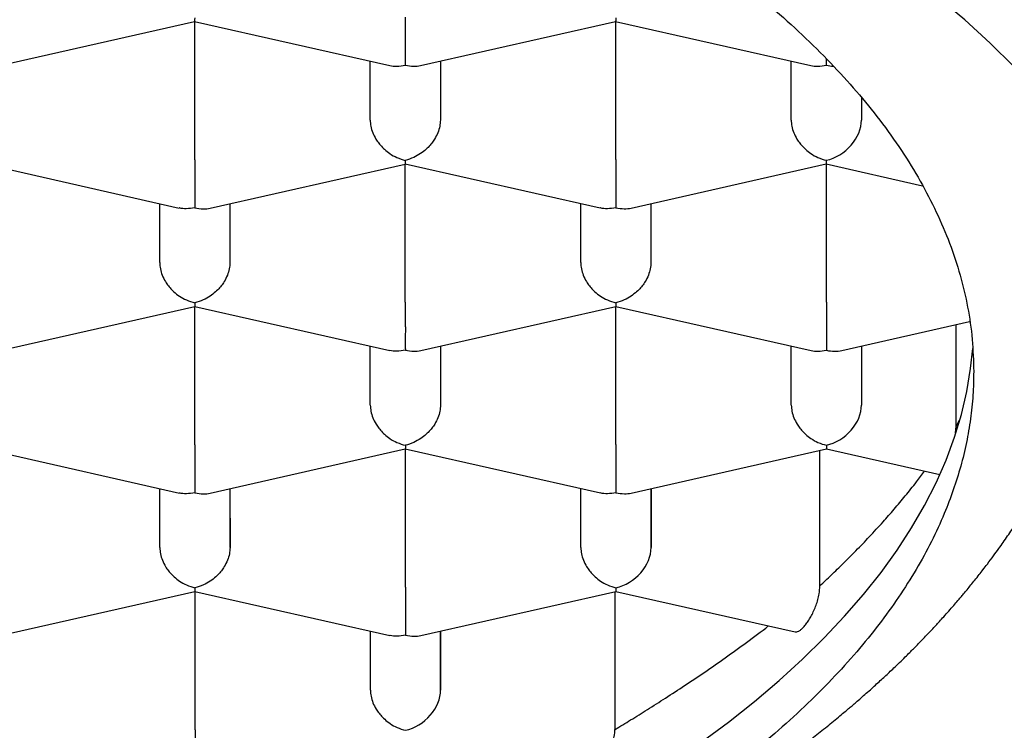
# Model space of a CAD drawing. Header units: millimetres. Extents: x 8 to 572, y 12 to 522.
# Tile 31 of 42: x 308.22 to 311.72, y 447.64 to 450.17. Entities that reach past the tile are written whole.
import ezdxf

# ---------------------------------------------------------------- set-up
doc = ezdxf.new("R2010")
doc.units = ezdxf.units.MM

msp = doc.modelspace()

# ---------------------------------------------------------------- linework, layer by layer
at = {"color": 7, "linetype": 'Continuous', "lineweight": 30}
for p, q in [((308.1445, 450.0054), (308.8394, 450.1622)), ((308.8394, 450.1623), (309.535, 450.0055)), ((308.8399, 449.6701), (308.8399, 450.1622)), ((309.6445, 450.0055), (310.3394, 450.1623)), ((310.3394, 450.1624), (311.035, 450.0056)), ((310.3399, 449.6702), (310.3399, 450.1623)), ((309.4648, 449.8111), (309.4648, 450.0213)), ((309.7148, 450.0214), (309.7148, 449.8111)), ((309.7148, 450.0214), (309.7148, 449.8111)), ((310.9648, 449.8112), (310.9648, 450.0214)), ((311.2148, 449.8916), (311.2148, 449.8112)), ((311.2148, 449.8916), (311.2148, 449.8112)), ((308.0896, 449.6547), (308.7847, 449.498)), ((308.8947, 449.4979), (309.5897, 449.6547)), ((309.5896, 449.6548), (310.2847, 449.4981)), ((309.5901, 449.1625), (309.5901, 449.6547)), ((310.3947, 449.498), (311.0899, 449.6549)), ((311.0899, 449.6549), (311.4331, 449.5775)), ((311.0901, 449.1626), (311.0901, 449.6548)), ((308.7151, 449.3035), (308.715, 449.5137)), ((308.965, 449.5137), (308.9651, 449.3035)), ((308.9651, 449.5138), (308.9651, 449.3035)), ((310.2151, 449.3036), (310.215, 449.5138)), ((310.465, 449.5138), (310.4651, 449.3036)), ((310.4651, 449.5139), (310.4651, 449.3036)), ((308.1449, 448.9903), (308.8399, 449.1471)), ((308.8398, 449.1472), (309.5349, 448.9905)), ((308.8404, 448.6549), (308.8404, 449.1471)), ((309.6449, 448.9904), (310.3399, 449.1472)), ((310.3398, 449.1473), (311.0354, 448.9905)), ((310.3404, 448.655), (310.3404, 449.1472)), ((311.1452, 448.9905), (311.6006, 449.0933)), ((311.5522, 448.7201), (311.5522, 449.0824)), ((309.4653, 448.7959), (309.4652, 449.0062)), ((309.7152, 449.0062), (309.7153, 448.796)), ((309.7153, 449.0062), (309.7153, 448.796)), ((310.9653, 448.7961), (310.9652, 449.0063)), ((311.2152, 449.0063), (311.2153, 448.7961)), ((311.2153, 449.0063), (311.2153, 448.7961)), ((311.5522, 448.7201), (311.5644, 448.742)), ((311.5505, 448.6971), (311.5523, 448.7201)), ((308.0901, 448.6396), (308.7852, 448.4828)), ((308.8952, 448.4827), (309.5901, 448.6396)), ((309.5901, 448.6397), (310.2852, 448.4829)), ((309.5906, 448.1474), (309.5906, 448.6396)), ((310.3952, 448.4828), (311.0903, 448.6397)), ((311.0672, 448.1528), (311.0672, 448.6345)), ((311.0903, 448.6397), (311.4943, 448.5486)), ((308.7155, 448.2883), (308.7154, 448.4986)), ((308.9654, 448.4986), (308.9655, 448.2883)), ((308.9655, 448.2883), (308.9655, 448.4986)), ((310.2155, 448.2884), (310.2154, 448.4987)), ((310.4655, 448.2884), (310.4654, 448.4987)), ((310.4655, 448.4987), (310.4655, 448.2884)), ((308.1454, 447.9751), (308.8403, 448.1319)), ((308.8403, 448.132), (309.5354, 447.9753)), ((308.8408, 447.6398), (308.8408, 448.1319)), ((309.6454, 447.9752), (310.3406, 448.1321)), ((310.3374, 447.6406), (310.3374, 448.1314)), ((310.3406, 448.1321), (310.9793, 447.9881)), ((309.4658, 447.7808), (309.4657, 447.991)), ((309.7158, 447.7808), (309.7157, 447.9911)), ((309.7158, 447.9911), (309.7158, 447.7808))]:
    msp.add_line(p, q, dxfattribs=at)
at = {"color": 7, "linetype": 'Continuous', "lineweight": 30, "flags": 128}
for points in [[(311.7583, 450.0025), (311.6734, 450.0857), (311.5829, 450.1679), (311.487, 450.2492)], [(310.6432, 447.5942), (310.741, 447.6668), (310.8339, 447.7405), (310.9218, 447.815), (311.0047, 447.8905), (311.0825, 447.9667), (311.1552, 448.0437), (311.2227, 448.1215), (311.2849, 448.1999), (311.3419, 448.2789), (311.3936, 448.3584), (311.4399, 448.4385), (311.4809, 448.519), (311.5164, 448.5999), (311.5465, 448.6812), (311.5712, 448.7627), (311.5904, 448.8444), (311.6041, 448.9263), (311.6115, 448.9972)]]:
    msp.add_lwpolyline(points, dxfattribs=at)
at = {"color": 7, "linetype": 'Continuous', "lineweight": 30}
for centre, major_axis, ratio, start_param, end_param in [((311.0897, 450.1214), (0, 0.1281), 0.000177, 2.376023, 2.685863), ((311.0897, 450.1214), (0.1061, -0.0848), 0.779881, 5.269697, 5.473459), ((311.0899, 449.783), (0.106, 0.0848), 0.779811, 4.15463, 5.725428), ((311.0899, 449.783), (0, 0.1281), 0.000177, 2.685863, 3.141553), ((311.0902, 449.1062), (0, 0.1281), 0.000177, 1.113846, 2.685863), ((311.0902, 449.1062), (0.1061, -0.0848), 0.779881, 5.269697, 5.725466), ((311.0903, 448.7679), (0.106, 0.0848), 0.779811, 4.15463, 5.725428), ((311.0903, 448.7679), (0, 0.1281), 0.000177, 2.685863, 3.141553), ((310.3405, 448.2602), (0.106, 0.0848), 0.779811, 4.15463, 5.725428), ((310.3405, 448.2602), (0, 0.1281), 0.000177, 2.685863, 3.141553), ((309.5908, 447.7526), (0.106, 0.0848), 0.779811, 4.15463, 5.725428)]:
    msp.add_ellipse(centre, major_axis=major_axis, ratio=ratio, start_param=start_param, end_param=end_param, dxfattribs=at)
for points, knots in [([(295.565, 448.9143), (295.5658, 448.9481), (295.5674, 449.0158), (295.5805, 449.1173), (295.6013, 449.2185), (295.6307, 449.3194), (295.6684, 449.4199), (295.7144, 449.5198), (295.7687, 449.6191), (295.8312, 449.7178), (295.9018, 449.8155), (295.9811, 449.9132), (296.0695, 450.0106), (296.167, 450.1078), (296.2727, 450.2037), (296.3865, 450.2981), (296.5082, 450.391), (296.6378, 450.4822), (296.775, 450.5716), (296.9198, 450.6593), (297.0719, 450.745), (297.2327, 450.8295), (297.4024, 450.9126), (297.581, 450.9942), (297.7666, 451.0733), (297.959, 451.15), (298.1561, 451.2232), (298.3574, 451.2932), (298.5627, 451.3598), (298.7736, 451.4238), (298.9897, 451.485), (299.213, 451.5439), (299.4435, 451.6003), (299.6811, 451.6542), (299.9233, 451.7048), (300.1698, 451.7522), (300.4178, 451.7958), (300.667, 451.8358), (300.9172, 451.8721), (301.1704, 451.9052), (301.4262, 451.9349), (301.6868, 451.9616), (301.9521, 451.985), (302.2219, 452.0051), (302.4934, 452.0216), (302.7661, 452.0344), (303.0371, 452.0435), (303.3062, 452.0489), (303.573, 452.0509), (303.84, 452.0494), (304.1066, 452.0444), (304.3751, 452.0359), (304.6453, 452.0237), (304.917, 452.0078), (305.1871, 451.9882), (305.4554, 451.9651), (305.7188, 451.9387), (305.9773, 451.9091), (306.2308, 451.8764), (306.4814, 451.8405), (306.7288, 451.8013), (306.975, 451.7586), (307.2196, 451.7121), (307.4624, 451.662), (307.7008, 451.6086), (307.9343, 451.5521), (308.1605, 451.493), (308.3793, 451.4316), (308.5908, 451.368), (308.7968, 451.3016), (308.9971, 451.2327), (309.1932, 451.1605), (309.3847, 451.085), (309.5713, 451.0062), (309.751, 450.925), (309.9235, 450.8414), (310.0869, 450.7565), (310.2413, 450.6702), (310.387, 450.5828), (310.5252, 450.4936), (310.6558, 450.4026), (310.7797, 450.3091), (310.8964, 450.2131), (311.0058, 450.1147), (311.1066, 450.0148), (311.1986, 449.9137), (311.2829, 449.8098), (311.359, 449.7032), (311.4263, 449.5939), (311.4835, 449.4838), (311.531, 449.3721), (311.5683, 449.2591), (311.595, 449.1448), (311.6118, 449.0302), (311.614, 448.9536), (311.615, 448.9154)], [0, 0, 0, 0, 0.010304, 0.020615, 0.030929, 0.041241, 0.051545, 0.061848, 0.07216, 0.082474, 0.092786, 0.103089, 0.113676, 0.124271, 0.134869, 0.145465, 0.156051, 0.16663, 0.177218, 0.187809, 0.198397, 0.208976, 0.219862, 0.230758, 0.241657, 0.252553, 0.263439, 0.274018, 0.284606, 0.295197, 0.305785, 0.316364, 0.32725, 0.338146, 0.349045, 0.359941, 0.370827, 0.381406, 0.391994, 0.402585, 0.413172, 0.423752, 0.434638, 0.445534, 0.456433, 0.467328, 0.478215, 0.488794, 0.499382, 0.509973, 0.52056, 0.531139, 0.542026, 0.552922, 0.563821, 0.574716, 0.585603, 0.596182, 0.60677, 0.61736, 0.627948, 0.638527, 0.649414, 0.660309, 0.671208, 0.682104, 0.692991, 0.70357, 0.714157, 0.724748, 0.735336, 0.745915, 0.756802, 0.767697, 0.778596, 0.789492, 0.800378, 0.810958, 0.821545, 0.832136, 0.842724, 0.853303, 0.864189, 0.875085, 0.885984, 0.89688, 0.907766, 0.91917, 0.930581, 0.941993, 0.953397, 0.965044, 0.976698, 0.988353, 1, 1, 1, 1]), ([(308.8396, 450.1754), (308.8396, 450.1715), (308.8395, 450.1644), (308.8394, 450.1619), (308.8394, 450.1623), (308.8394, 450.1623)], [0, 0, 0, 0, 0.536916, 0.99931, 1, 1, 1, 1]), ([(309.5897, 450.1777), (309.5897, 450.1703), (309.5896, 450.1551), (309.5896, 450.1303), (309.5896, 450.1106), (309.5897, 450.0967), (309.5897, 450.0881), (309.5897, 450.0764), (309.5895, 450.0605), (309.5894, 450.041), (309.5896, 450.0211), (309.5897, 450.0114), (309.5897, 450.0062)], [0, 0, 0, 0, 0.111298, 0.227117, 0.348661, 0.390702, 0.433531, 0.477182, 0.573703, 0.692933, 0.835009, 1, 1, 1, 1]), ([(310.3396, 450.1755), (310.3396, 450.1716), (310.3395, 450.1645), (310.3394, 450.162), (310.3394, 450.1625), (310.3394, 450.1625)], [0, 0, 0, 0, 0.536916, 0.99931, 1, 1, 1, 1]), ([(309.535, 450.0055), (309.535, 450.0055), (309.5427, 450.0029), (309.5611, 450.0019), (309.5797, 450.0047), (309.5897, 450.0062)], [0, 0, 0, 0, 0.0005702, 0.4629948, 1, 1, 1, 1]), ([(309.5897, 450.0062), (309.5998, 450.0046), (309.6184, 450.0017), (309.6366, 450.0033), (309.6445, 450.0055), (309.6445, 450.0055)], [0, 0, 0, 0, 0.536824, 0.999139, 1, 1, 1, 1]), ([(311.035, 450.0056), (311.035, 450.0056), (311.0427, 450.003), (311.0611, 450.002), (311.0797, 450.0048), (311.0897, 450.0063)], [0, 0, 0, 0, 0.00057, 0.462995, 1, 1, 1, 1]), ([(309.4648, 449.8111), (309.4653, 449.8038), (309.4662, 449.7888), (309.4733, 449.7656), (309.4822, 449.7479), (309.4902, 449.7358), (309.4956, 449.7285), (309.5038, 449.7186), (309.5165, 449.7056), (309.5359, 449.6904), (309.5609, 449.6762), (309.5797, 449.6707), (309.5899, 449.6678)], [0, 0, 0, 0, 0.111298, 0.227117, 0.348661, 0.390702, 0.433531, 0.477182, 0.573703, 0.692933, 0.835009, 1, 1, 1, 1]), ([(309.7148, 449.8111), (309.7144, 449.8038), (309.7135, 449.7888), (309.7063, 449.7656), (309.6974, 449.748), (309.6895, 449.7358), (309.6841, 449.7285), (309.6759, 449.7186), (309.6631, 449.7057), (309.6435, 449.6906), (309.6187, 449.6763), (309.5999, 449.6708), (309.5899, 449.6678)], [0, 0, 0, 0, 0.1112981, 0.2271171, 0.3486611, 0.390702, 0.4335313, 0.4771817, 0.573703, 0.6929329, 0.8350093, 1, 1, 1, 1]), ([(310.9648, 449.8112), (310.9653, 449.8039), (310.9662, 449.7889), (310.9733, 449.7657), (310.9822, 449.7481), (310.9902, 449.7359), (310.9956, 449.7286), (311.0038, 449.7187), (311.0165, 449.7057), (311.0359, 449.6905), (311.0609, 449.6763), (311.0797, 449.6709), (311.0899, 449.6679)], [0, 0, 0, 0, 0.1112981, 0.2271171, 0.3486611, 0.390702, 0.4335313, 0.4771817, 0.573703, 0.6929329, 0.8350093, 1, 1, 1, 1]), ([(308.8399, 449.6701), (308.8399, 449.6626), (308.8399, 449.6475), (308.8398, 449.6226), (308.8399, 449.603), (308.8399, 449.589), (308.8399, 449.5805), (308.8399, 449.5687), (308.8398, 449.5529), (308.8396, 449.5334), (308.8398, 449.5135), (308.8399, 449.5038), (308.8399, 449.4986)], [0, 0, 0, 0, 0.1112981, 0.2271171, 0.3486611, 0.390702, 0.4335313, 0.4771817, 0.573703, 0.6929329, 0.8350093, 1, 1, 1, 1]), ([(309.5899, 449.6678), (309.5898, 449.664), (309.5897, 449.6569), (309.5896, 449.6544), (309.5896, 449.6548), (309.5896, 449.6548)], [0, 0, 0, 0, 0.536916, 0.99931, 1, 1, 1, 1]), ([(310.3399, 449.6702), (310.3399, 449.6627), (310.3399, 449.6476), (310.3398, 449.6227), (310.3399, 449.6031), (310.3399, 449.5891), (310.3399, 449.5806), (310.3399, 449.5688), (310.3398, 449.553), (310.3396, 449.5335), (310.3398, 449.5136), (310.3399, 449.5039), (310.3399, 449.4987)], [0, 0, 0, 0, 0.111298, 0.227117, 0.348661, 0.390702, 0.433531, 0.477182, 0.573703, 0.692933, 0.835009, 1, 1, 1, 1]), ([(310.3399, 449.4987), (310.3299, 449.4971), (310.3111, 449.4943), (310.2927, 449.496), (310.2848, 449.4982), (310.2847, 449.4982)], [0, 0, 0, 0, 0.534898, 0.995554, 1, 1, 1, 1]), ([(310.3399, 449.4987), (310.35, 449.4971), (310.3687, 449.4942), (310.3868, 449.4958), (310.3947, 449.498), (310.3947, 449.498)], [0, 0, 0, 0, 0.536824, 0.999139, 1, 1, 1, 1]), ([(308.8399, 449.4986), (308.8299, 449.497), (308.8111, 449.4942), (308.7927, 449.4959), (308.7848, 449.4981), (308.7847, 449.4981)], [0, 0, 0, 0, 0.534898, 0.995554, 1, 1, 1, 1]), ([(308.8399, 449.4986), (308.85, 449.497), (308.8687, 449.4941), (308.8868, 449.4957), (308.8947, 449.4979), (308.8947, 449.4979)], [0, 0, 0, 0, 0.536824, 0.999139, 1, 1, 1, 1]), ([(308.7151, 449.3035), (308.7155, 449.2961), (308.7164, 449.2812), (308.7236, 449.2579), (308.7324, 449.2403), (308.7404, 449.2281), (308.7458, 449.2209), (308.754, 449.2109), (308.7667, 449.1979), (308.7861, 449.1828), (308.8111, 449.1685), (308.83, 449.1631), (308.8401, 449.1602)], [0, 0, 0, 0, 0.111298, 0.227117, 0.348661, 0.390702, 0.433531, 0.477182, 0.573703, 0.692933, 0.835009, 1, 1, 1, 1]), ([(308.9651, 449.3035), (308.9646, 449.2962), (308.9637, 449.2812), (308.9565, 449.258), (308.9477, 449.2404), (308.9397, 449.2282), (308.9344, 449.2209), (308.9262, 449.2109), (308.9133, 449.1981), (308.8938, 449.183), (308.8689, 449.1686), (308.8502, 449.1632), (308.8401, 449.1602)], [0, 0, 0, 0, 0.1112981, 0.2271171, 0.3486611, 0.390702, 0.4335313, 0.4771817, 0.573703, 0.6929329, 0.8350093, 1, 1, 1, 1]), ([(310.2151, 449.3036), (310.2155, 449.2962), (310.2164, 449.2813), (310.2236, 449.258), (310.2324, 449.2404), (310.2404, 449.2282), (310.2458, 449.221), (310.254, 449.211), (310.2667, 449.198), (310.2861, 449.1829), (310.3111, 449.1686), (310.33, 449.1632), (310.3401, 449.1603)], [0, 0, 0, 0, 0.111298, 0.227117, 0.348661, 0.390702, 0.433531, 0.477182, 0.573703, 0.692933, 0.835009, 1, 1, 1, 1]), ([(310.4651, 449.3036), (310.4646, 449.2963), (310.4637, 449.2813), (310.4565, 449.2581), (310.4477, 449.2405), (310.4397, 449.2283), (310.4344, 449.221), (310.4262, 449.211), (310.4133, 449.1982), (310.3938, 449.1831), (310.3689, 449.1687), (310.3502, 449.1633), (310.3401, 449.1603)], [0, 0, 0, 0, 0.111298, 0.227117, 0.348661, 0.390702, 0.433531, 0.477182, 0.573703, 0.692933, 0.835009, 1, 1, 1, 1]), ([(308.8401, 449.1602), (308.84, 449.1564), (308.84, 449.1492), (308.8398, 449.1468), (308.8398, 449.1472), (308.8398, 449.1472)], [0, 0, 0, 0, 0.536916, 0.99931, 1, 1, 1, 1]), ([(309.5901, 449.1625), (309.5901, 449.1551), (309.5901, 449.1399), (309.5901, 449.1151), (309.5901, 449.0955), (309.5901, 449.0815), (309.5901, 449.073), (309.5902, 449.0612), (309.59, 449.0454), (309.5898, 449.0259), (309.59, 449.006), (309.5901, 448.9963), (309.5902, 448.9911)], [0, 0, 0, 0, 0.111298, 0.227117, 0.348661, 0.390702, 0.433531, 0.477182, 0.573703, 0.692933, 0.835009, 1, 1, 1, 1]), ([(310.3401, 449.1603), (310.34, 449.1565), (310.34, 449.1493), (310.3398, 449.1469), (310.3398, 449.1473), (310.3398, 449.1473)], [0, 0, 0, 0, 0.536916, 0.99931, 1, 1, 1, 1]), ([(294.2401, 449.133), (294.2402, 449.1216), (294.2404, 449.1003), (294.2415, 449.0713), (294.2426, 449.0471), (294.2439, 449.0271), (294.2452, 449.009), (294.2465, 448.9926), (294.248, 448.9764), (294.2497, 448.9597), (294.2522, 448.9368), (294.2556, 448.9095), (294.2599, 448.8792), (294.2644, 448.8511), (294.2693, 448.8231), (294.2749, 448.7939), (294.2816, 448.7617), (294.2894, 448.7279), (294.2978, 448.6938), (294.3065, 448.6615), (294.3161, 448.6281), (294.3272, 448.5919), (294.3393, 448.5553), (294.3522, 448.5186), (294.3654, 448.4832), (294.3789, 448.449), (294.3902, 448.4217), (294.3995, 448.4001), (294.408, 448.3808), (294.4169, 448.3612), (294.4253, 448.3431), (294.4329, 448.3271), (294.4403, 448.3119), (294.448, 448.2963), (294.4566, 448.2794), (294.4658, 448.2615), (294.475, 448.244), (294.4839, 448.2275), (294.4929, 448.2111), (294.5031, 448.1929), (294.5152, 448.1717), (294.5283, 448.1493), (294.5429, 448.1252), (294.5586, 448.0999), (294.5759, 448.0727), (294.5944, 448.0444), (294.613, 448.0168), (294.6306, 447.9914), (294.6452, 447.9708), (294.6578, 447.9533), (294.67, 447.9368), (294.6848, 447.9169), (294.7037, 447.892), (294.7269, 447.8623), (294.7517, 447.8314), (294.777, 447.8008), (294.802, 447.7714), (294.8266, 447.743), (294.8506, 447.7162), (294.8727, 447.6919), (294.8925, 447.6705), (294.9108, 447.6512), (294.9296, 447.6316), (294.9509, 447.6097), (294.9755, 447.5849), (295.0023, 447.5584), (295.0301, 447.5317), (295.0578, 447.5055), (295.0853, 447.48), (295.1123, 447.4554), (295.1377, 447.4328), (295.1604, 447.4128), (295.1797, 447.3962), (295.1977, 447.3807), (295.2172, 447.3642), (295.2409, 447.3444), (295.2692, 447.3212), (295.3072, 447.2905), (295.3549, 447.253), (295.412, 447.2095), (295.4724, 447.1649), (295.5362, 447.1192), (295.5906, 447.0816), (295.6327, 447.0531), (295.6597, 447.0351), (295.6827, 447.02), (295.7014, 447.0078), (295.7159, 446.9984), (295.7274, 446.991), (295.7384, 446.984), (295.7517, 446.9755), (295.7687, 446.9647), (295.7885, 446.9523), (295.8201, 446.9326), (295.864, 446.9057), (295.9216, 446.8713), (295.9841, 446.8348), (296.0664, 446.788), (296.1679, 446.7323), (296.2886, 446.6691), (296.3821, 446.6222), (296.4455, 446.5912), (296.4765, 446.5763), (296.5039, 446.5633), (296.5275, 446.5521), (296.5473, 446.5427), (296.564, 446.535), (296.5797, 446.5277), (296.5995, 446.5185), (296.6263, 446.5062), (296.6612, 446.4904), (296.7025, 446.4719), (296.7485, 446.4516), (296.7971, 446.4304), (296.8681, 446.4), (296.9616, 446.361), (297.0714, 446.3169), (297.1754, 446.2764), (297.2752, 446.2386), (297.3797, 446.2003), (297.49, 446.1611), (297.5807, 446.1299), (297.6495, 446.1068), (297.6945, 446.0919), (297.7403, 446.0769), (297.7863, 446.062), (297.8307, 446.0479), (297.8736, 446.0344), (297.9134, 446.022), (297.9495, 446.0109), (297.9791, 446.0018), (298.0016, 445.9951), (298.0175, 445.9903), (298.0297, 445.9866), (298.0423, 445.9828), (298.0584, 445.978), (298.0786, 445.9721), (298.1083, 445.9633), (298.1477, 445.9518), (298.1969, 445.9377), (298.2574, 445.9205), (298.3304, 445.9002), (298.4175, 445.8765), (298.513, 445.8512), (298.6112, 445.8259), (298.7113, 445.8008), (298.8103, 445.7767), (298.9103, 445.753), (299.0084, 445.7305), (299.1037, 445.7092), (299.2125, 445.6855), (299.3334, 445.6601), (299.465, 445.6335), (299.5848, 445.6102), (299.6931, 445.5899), (299.7902, 445.5723), (299.8807, 445.5563), (299.9653, 445.5418), (300.0472, 445.5281), (300.1477, 445.5118), (300.2708, 445.4925), (300.4185, 445.4705), (300.5741, 445.4485), (300.7378, 445.4267), (300.9096, 445.4053), (301.0859, 445.3848), (301.266, 445.3655), (301.447, 445.3476), (301.6299, 445.331), (301.8125, 445.3161), (302.0239, 445.3005), (302.2642, 445.2852), (302.5329, 445.2714), (302.8, 445.2607), (303.0654, 445.2532), (303.3296, 445.2488), (303.5911, 445.2473), (303.8502, 445.2488), (304.1069, 445.2531), (304.3632, 445.2602), (304.6189, 445.2702), (304.8743, 445.283), (305.1309, 445.2988), (305.3886, 445.3176), (305.648, 445.3395), (305.909, 445.3648), (306.173, 445.3936), (306.4057, 445.422), (306.607, 445.4488), (306.7752, 445.4726), (306.9402, 445.4974), (307.0993, 445.5227), (307.251, 445.5481), (307.3954, 445.5734), (307.5327, 445.5986), (307.6631, 445.6236), (307.7783, 445.6465), (307.8796, 445.6673), (307.9698, 445.6863), (308.0618, 445.7062), (308.159, 445.7279), (308.2631, 445.7518), (308.3739, 445.778), (308.4911, 445.8066), (308.5934, 445.8325), (308.6796, 445.8548), (308.7481, 445.873), (308.8159, 445.8913), (308.8801, 445.9089), (308.9379, 445.9251), (308.9881, 445.9394), (309.0312, 445.9518), (309.0672, 445.9623), (309.0971, 445.9711), (309.121, 445.9781), (309.1404, 445.9839), (309.1589, 445.9895), (309.1799, 445.9958), (309.2083, 446.0044), (309.245, 446.0156), (309.2911, 446.0298), (309.3445, 446.0466), (309.4051, 446.0659), (309.4684, 446.0865), (309.5335, 446.108), (309.5996, 446.1303), (309.6679, 446.1537), (309.7361, 446.1777), (309.8023, 446.2013), (309.8774, 446.2287), (309.9604, 446.2597), (310.0499, 446.294), (310.1347, 446.3274), (310.2146, 446.3597), (310.29, 446.3909), (310.361, 446.421), (310.4289, 446.4504), (310.4945, 446.4794), (310.5452, 446.5023), (310.5809, 446.5186), (310.6009, 446.5279), (310.6172, 446.5354), (310.6291, 446.541), (310.6378, 446.5451), (310.6457, 446.5488), (310.6564, 446.5538), (310.6718, 446.5611), (310.6923, 446.5709), (310.7172, 446.5828), (310.7495, 446.5984), (310.79, 446.6183), (310.8394, 446.6429), (310.8933, 446.6702), (310.9595, 446.7045), (311.0348, 446.7445), (311.1042, 446.7827), (311.1584, 446.8131), (311.1983, 446.8359), (311.2373, 446.8586), (311.2755, 446.8811), (311.3126, 446.9034), (311.3474, 446.9245), (311.3771, 446.9429), (311.4013, 446.958), (311.4206, 446.9701), (311.4384, 446.9814), (311.4564, 446.993), (311.476, 447.0056), (311.5021, 447.0226), (311.5345, 447.044), (311.5731, 447.07), (311.6182, 447.1009), (311.6698, 447.1371), (311.7264, 447.178), (311.7815, 447.219), (311.8332, 447.2587), (311.8809, 447.2963), (311.9257, 447.3326), (311.9686, 447.3683), (312.0109, 447.4045), (312.0528, 447.4413), (312.0943, 447.4788), (312.1303, 447.5123), (312.1611, 447.5417), (312.1868, 447.5667), (312.2125, 447.5923), (312.2389, 447.619), (312.2668, 447.6479), (312.2962, 447.6791), (312.3256, 447.7113), (312.3536, 447.7427), (312.3827, 447.7762), (312.4121, 447.8111), (312.4412, 447.8468), (312.4669, 447.8795), (312.4897, 447.9092), (312.5074, 447.9328), (312.5211, 447.9515), (312.5319, 447.9664), (312.5437, 447.983), (312.5573, 448.0024), (312.5722, 448.0242), (312.5872, 448.0467), (312.6011, 448.0678), (312.6141, 448.0882), (312.6268, 448.1084), (312.6396, 448.1293), (312.6519, 448.1497), (312.6629, 448.1685), (312.6726, 448.1853), (312.6819, 448.2018), (312.6919, 448.2199), (312.7024, 448.2393), (312.7125, 448.2584), (312.7214, 448.2757), (312.7295, 448.2916), (312.7378, 448.3084), (312.7465, 448.3263), (312.7554, 448.345), (312.7634, 448.3623), (312.7704, 448.3779), (312.7765, 448.3917), (312.7823, 448.405), (312.7884, 448.4193), (312.7953, 448.4358), (312.8025, 448.4535), (312.8093, 448.4707), (312.8152, 448.4859), (312.8204, 448.4996), (312.8257, 448.5141), (312.8317, 448.5307), (312.8382, 448.5493), (312.8444, 448.5678), (312.85, 448.5847), (312.8547, 448.5995), (312.8591, 448.6137), (312.8639, 448.6296), (312.8694, 448.6486), (312.8751, 448.669), (312.8802, 448.6883), (312.8846, 448.7052), (312.8881, 448.7196), (312.8913, 448.7331), (312.8946, 448.747), (312.898, 448.7624), (312.9014, 448.7781), (312.9043, 448.7923), (312.9066, 448.8039), (312.9084, 448.8135), (312.9102, 448.8229), (312.9123, 448.8348), (312.915, 448.8504), (312.918, 448.8686), (312.9208, 448.8868), (312.9231, 448.9033), (312.9252, 448.9184), (312.927, 448.9328), (312.9287, 448.9479), (312.9305, 448.964), (312.9321, 448.9803), (312.9335, 448.9953), (312.9345, 449.008), (312.9353, 449.0189), (312.9361, 449.0304), (312.937, 449.044), (312.9379, 449.0617), (312.9389, 449.0832), (312.9396, 449.1085), (312.9398, 449.1266), (312.9399, 449.1363)], [0, 0, 0, 0, 0.0022977, 0.0043143, 0.0060504, 0.0075414, 0.0088821, 0.0100579, 0.0111187, 0.0122889, 0.0136228, 0.0160623, 0.0182198, 0.0202224, 0.0221675, 0.0243369, 0.0266072, 0.0292182, 0.0317436, 0.0341063, 0.0363695, 0.03914, 0.0421556, 0.0445172, 0.0473628, 0.0501369, 0.0522462, 0.0535427, 0.0550642, 0.0566577, 0.0580333, 0.0591844, 0.0602321, 0.0614337, 0.0627935, 0.0642063, 0.065686, 0.0669604, 0.0681023, 0.0695109, 0.0712464, 0.0730919, 0.0748065, 0.076988, 0.0791241, 0.0813188, 0.0837941, 0.0857982, 0.087476, 0.0888216, 0.0900808, 0.0915405, 0.0937559, 0.0963155, 0.0990148, 0.101563, 0.1040313, 0.1064197, 0.1087091, 0.1107697, 0.1125776, 0.1141592, 0.1157742, 0.1176764, 0.1198656, 0.1222715, 0.1246402, 0.1269486, 0.1292322, 0.1314537, 0.1335461, 0.1353489, 0.1368551, 0.1380697, 0.1395653, 0.141383, 0.1435228, 0.1459844, 0.1499217, 0.1540198, 0.1582599, 0.1626418, 0.1671654, 0.1692074, 0.1709726, 0.1724586, 0.1736655, 0.1745933, 0.175243, 0.1758638, 0.1767114, 0.177786, 0.1790779, 0.1804599, 0.1837264, 0.1872433, 0.1910105, 0.1950088, 0.2018433, 0.2086308, 0.2153712, 0.2172366, 0.2188981, 0.2203555, 0.2216091, 0.2226589, 0.2235049, 0.2242397, 0.2251401, 0.2266268, 0.2284404, 0.2305808, 0.2330228, 0.2355145, 0.2379911, 0.2437689, 0.2494627, 0.254095, 0.2587899, 0.2636866, 0.2687852, 0.2740857, 0.2760797, 0.2781009, 0.2801492, 0.2822246, 0.2842312, 0.2860331, 0.2878929, 0.2894673, 0.2907561, 0.2917596, 0.2923872, 0.2928243, 0.2933393, 0.2940321, 0.2949026, 0.2959509, 0.2978686, 0.2999688, 0.3022472, 0.3055779, 0.3092283, 0.3131984, 0.3174879, 0.3213779, 0.3254831, 0.3295443, 0.3334671, 0.3372515, 0.3408975, 0.3463476, 0.3514562, 0.3562235, 0.3601918, 0.3638882, 0.3673128, 0.3704657, 0.3734593, 0.3765424, 0.381746, 0.3872086, 0.39293, 0.3989102, 0.4051493, 0.4116472, 0.4180108, 0.42454, 0.4310415, 0.4375023, 0.4439225, 0.4534008, 0.4627894, 0.4720882, 0.4812975, 0.4904391, 0.4995766, 0.5084765, 0.5173765, 0.5262767, 0.5351772, 0.5440781, 0.5530357, 0.5621716, 0.5713022, 0.5806086, 0.5900911, 0.59975, 0.6059118, 0.6121435, 0.618306, 0.6242403, 0.6299462, 0.6354118, 0.6406498, 0.6456601, 0.6504427, 0.6540406, 0.6574984, 0.6610574, 0.6649163, 0.6690752, 0.6735343, 0.6782937, 0.6833535, 0.6861239, 0.6889768, 0.6918965, 0.694625, 0.6970712, 0.699235, 0.7010369, 0.7025814, 0.7038684, 0.7048979, 0.7056699, 0.7063887, 0.7072962, 0.7083979, 0.7100798, 0.7120939, 0.7144404, 0.7171192, 0.7201306, 0.7228942, 0.7258889, 0.7290814, 0.7322332, 0.735297, 0.7382729, 0.7427714, 0.7470526, 0.7511163, 0.7550773, 0.7588071, 0.7623298, 0.765765, 0.7691288, 0.7724211, 0.7736429, 0.7747234, 0.7755778, 0.7762061, 0.7766084, 0.7769676, 0.7774496, 0.7783126, 0.7794077, 0.7807349, 0.7822942, 0.7846146, 0.7873113, 0.7903774, 0.7935395, 0.7984218, 0.803198, 0.8055939, 0.8079622, 0.8103028, 0.8126158, 0.814901, 0.8171106, 0.8190562, 0.8204582, 0.8216642, 0.8227144, 0.823848, 0.8251047, 0.8264846, 0.8288798, 0.8314258, 0.8341012, 0.8378872, 0.8419003, 0.8458427, 0.8495449, 0.8530751, 0.8563639, 0.8596126, 0.8629036, 0.866236, 0.8696024, 0.8730008, 0.8751801, 0.8773837, 0.8796114, 0.8818918, 0.8843895, 0.8870799, 0.8898904, 0.8925554, 0.8950641, 0.8983767, 0.9013744, 0.9041024, 0.9065723, 0.9087838, 0.9099443, 0.9111564, 0.9124448, 0.9139978, 0.9158632, 0.9177327, 0.919422, 0.9209597, 0.9226123, 0.9242402, 0.925946, 0.9274444, 0.9287021, 0.929911, 0.9313244, 0.9329294, 0.9344485, 0.9357944, 0.9369413, 0.9381486, 0.939674, 0.941086, 0.9424436, 0.943642, 0.9446814, 0.9455967, 0.9466803, 0.9479334, 0.9493493, 0.9506862, 0.951823, 0.952781, 0.9537894, 0.9550797, 0.9565172, 0.9579591, 0.9592161, 0.960287, 0.9612512, 0.9623789, 0.9638343, 0.9654526, 0.9668965, 0.9681155, 0.9691827, 0.9700672, 0.9710841, 0.9722334, 0.9734574, 0.9745111, 0.9753536, 0.9760054, 0.9766124, 0.977407, 0.9786015, 0.9800282, 0.9813754, 0.9825744, 0.9836251, 0.9846582, 0.9857086, 0.9869141, 0.98816, 0.9892445, 0.9901639, 0.9909182, 0.991612, 0.9926561, 0.994017, 0.9956946, 0.997689, 1, 1, 1, 1]), ([(309.5902, 448.9911), (309.5801, 448.9895), (309.5613, 448.9866), (309.5429, 448.9884), (309.535, 448.9906), (309.535, 448.9906)], [0, 0, 0, 0, 0.534898, 0.995554, 1, 1, 1, 1]), ([(309.5902, 448.9911), (309.6002, 448.9895), (309.6189, 448.9865), (309.6371, 448.9882), (309.6449, 448.9904), (309.6449, 448.9904)], [0, 0, 0, 0, 0.536824, 0.999139, 1, 1, 1, 1]), ([(311.0354, 448.9905), (311.0354, 448.9905), (311.0431, 448.9879), (311.0615, 448.9868), (311.0801, 448.9897), (311.0902, 448.9912)], [0, 0, 0, 0, 0.00057, 0.462995, 1, 1, 1, 1]), ([(295.1353, 448.9697), (295.136, 448.9671), (295.1388, 448.9575), (295.1433, 448.9425), (295.1485, 448.9257), (295.1531, 448.9114), (295.158, 448.8964), (295.1639, 448.8788), (295.1707, 448.8593), (295.1776, 448.8403), (295.1834, 448.8247), (295.1881, 448.812), (295.1928, 448.7999), (295.1984, 448.7856), (295.2046, 448.7704), (295.2105, 448.7559), (295.2155, 448.7439), (295.2198, 448.7339), (295.224, 448.724), (295.229, 448.7126), (295.235, 448.6991), (295.2419, 448.684), (295.2495, 448.6675), (295.2579, 448.6498), (295.2664, 448.6323), (295.2739, 448.6172), (295.28, 448.605), (295.2857, 448.5939), (295.2922, 448.5814), (295.3, 448.5665), (295.3086, 448.5505), (295.3201, 448.5295), (295.334, 448.5047), (295.3515, 448.4745), (295.3698, 448.444), (295.3886, 448.4138), (295.4059, 448.3868), (295.4205, 448.3647), (295.4334, 448.3454), (295.4456, 448.3275), (295.4582, 448.3095), (295.4707, 448.2917), (295.4843, 448.2729), (295.4998, 448.2518), (295.5157, 448.2306), (295.5304, 448.2114), (295.5434, 448.1947), (295.5568, 448.1777), (295.5717, 448.1592), (295.5871, 448.1404), (295.6014, 448.1232), (295.6145, 448.1076), (295.6281, 448.0917), (295.644, 448.0734), (295.6614, 448.0536), (295.6784, 448.0348), (295.6939, 448.0178), (295.7095, 448.0008), (295.7272, 447.9821), (295.7459, 447.9624), (295.7639, 447.9439), (295.7803, 447.9273), (295.797, 447.9105), (295.8163, 447.8915), (295.8387, 447.8697), (295.8625, 447.8471), (295.8868, 447.8243), (295.9121, 447.8011), (295.9359, 447.7797), (295.9571, 447.7609), (295.9741, 447.746), (295.9894, 447.7328), (296.0024, 447.7216), (296.0156, 447.7105), (296.0306, 447.6978), (296.0493, 447.6823), (296.0703, 447.665), (296.0925, 447.647), (296.115, 447.629), (296.137, 447.6117), (296.1624, 447.5919), (296.192, 447.5693), (296.2288, 447.5416), (296.2688, 447.5123), (296.31, 447.4827), (296.3497, 447.4549), (296.3881, 447.4285), (296.424, 447.4043), (296.4583, 447.3816), (296.4909, 447.3603), (296.525, 447.3384), (296.5607, 447.3159), (296.5968, 447.2935), (296.6317, 447.2722), (296.6621, 447.254), (296.6895, 447.2378), (296.7158, 447.2223), (296.7449, 447.2055), (296.776, 447.1877), (296.8066, 447.1704), (296.8341, 447.1551), (296.8568, 447.1426), (296.8757, 447.1323), (296.896, 447.1213), (296.9208, 447.108), (296.9522, 447.0913), (296.9882, 447.0724), (297.0287, 447.0515), (297.0762, 447.0274), (297.1308, 447.0002), (297.1932, 446.9699), (297.2478, 446.944), (297.2928, 446.923), (297.3252, 446.9081), (297.3552, 446.8945), (297.3816, 446.8826), (297.407, 446.8713), (297.4317, 446.8603), (297.4579, 446.8488), (297.4848, 446.8371), (297.5138, 446.8247), (297.545, 446.8114), (297.5881, 446.7933), (297.645, 446.7697), (297.7176, 446.7404), (297.7974, 446.709), (297.8823, 446.6764), (297.9703, 446.6437), (298.0751, 446.6058), (298.1975, 446.5631), (298.3054, 446.5271), (298.3797, 446.5031), (298.4175, 446.491), (298.4497, 446.4808), (298.4762, 446.4725), (298.4964, 446.4662), (298.5107, 446.4618), (298.5211, 446.4586), (298.5313, 446.4555), (298.5436, 446.4517), (298.5591, 446.4469), (298.5794, 446.4408), (298.6047, 446.4332), (298.6344, 446.4243), (298.6661, 446.4149), (298.7089, 446.4024), (298.7623, 446.387), (298.8262, 446.3689), (298.8895, 446.3514), (298.9522, 446.3344), (299.0142, 446.3178), (299.0758, 446.3018), (299.139, 446.2856), (299.2098, 446.2678), (299.2915, 446.2477), (299.3853, 446.2254), (299.4882, 446.2016), (299.6006, 446.1765), (299.7225, 446.1504), (299.8542, 446.1232), (299.9994, 446.0947), (300.1535, 446.0659), (300.3112, 446.0381), (300.4635, 446.0127), (300.61, 445.9896), (300.7574, 445.9676), (300.9048, 445.9469), (301.0513, 445.9275), (301.1891, 445.9104), (301.3181, 445.8953), (301.4381, 445.8821), (301.549, 445.8705), (301.6538, 445.8602), (301.7551, 445.8507), (301.8566, 445.8418), (301.9587, 445.8334), (302.0623, 445.8253), (302.2116, 445.8145), (302.4087, 445.802), (302.6558, 445.7893), (302.9099, 445.7794), (303.1664, 445.7725), (303.4247, 445.7689), (303.6845, 445.7684), (303.9124, 445.7709), (304.1074, 445.775), (304.2696, 445.7797), (304.4365, 445.7858), (304.6101, 445.7937), (304.7907, 445.8034), (304.978, 445.8152), (305.1709, 445.8292), (305.369, 445.8455), (305.5724, 445.8644), (305.7806, 445.886), (305.9855, 445.9095), (306.1865, 445.9349), (306.3832, 445.9618), (306.583, 445.9915), (306.7855, 446.024), (306.9893, 446.0592), (307.1928, 446.097), (307.3943, 446.1371), (307.5935, 446.1795), (307.7866, 446.2234), (307.9736, 446.2685), (308.1546, 446.3148), (308.2963, 446.3531), (308.3985, 446.3818), (308.4599, 446.3994), (308.5142, 446.4153), (308.5611, 446.4292), (308.6007, 446.4411), (308.6334, 446.451), (308.6596, 446.4591), (308.682, 446.466), (308.7039, 446.4728), (308.7285, 446.4806), (308.7568, 446.4895), (308.791, 446.5004), (308.8314, 446.5134), (308.8784, 446.5288), (308.9299, 446.5459), (308.9922, 446.567), (309.0652, 446.5922), (309.1489, 446.622), (309.2241, 446.6493), (309.2896, 446.6738), (309.3448, 446.6948), (309.4023, 446.7171), (309.4492, 446.7355), (309.4854, 446.75), (309.51, 446.76), (309.5353, 446.7703), (309.5612, 446.7809), (309.586, 446.7912), (309.6087, 446.8007), (309.6272, 446.8085), (309.6408, 446.8142), (309.6509, 446.8185), (309.6638, 446.824), (309.6839, 446.8326), (309.7131, 446.8452), (309.7494, 446.8611), (309.797, 446.8822), (309.8523, 446.9072), (309.9113, 446.9345), (309.9663, 446.9604), (310.017, 446.9849), (310.0637, 447.0078), (310.1064, 447.0291), (310.1494, 447.0509), (310.192, 447.0728), (310.2335, 447.0946), (310.2693, 447.1137), (310.296, 447.1281), (310.3165, 447.1393), (310.3338, 447.1488), (310.3545, 447.1603), (310.3785, 447.1736), (310.4045, 447.1883), (310.4322, 447.2041), (310.4597, 447.22), (310.486, 447.2354), (310.5107, 447.25), (310.5392, 447.2671), (310.5734, 447.2878), (310.6128, 447.3121), (310.6522, 447.3369), (310.6898, 447.361), (310.727, 447.3853), (310.7641, 447.4099), (310.8012, 447.4351), (310.8383, 447.4607), (310.8768, 447.4878), (310.9167, 447.5165), (310.9551, 447.5447), (310.9902, 447.5711), (311.0193, 447.5934), (311.0452, 447.6136), (311.0686, 447.632), (311.0924, 447.6511), (311.1158, 447.6702), (311.1374, 447.688), (311.1552, 447.7029), (311.1695, 447.7149), (311.1824, 447.7259), (311.1969, 447.7384), (311.2139, 447.7532), (311.2325, 447.7695), (311.2571, 447.7914), (311.2857, 447.8175), (311.3189, 447.8484), (311.3469, 447.8752), (311.37, 447.8977), (311.3864, 447.9139), (311.4008, 447.9284), (311.4152, 447.943), (311.4311, 447.9593), (311.4481, 447.9771), (311.4646, 447.9946), (311.4795, 448.0105), (311.4937, 448.0261), (311.5093, 448.0432), (311.5264, 448.0623), (311.5432, 448.0815), (311.5571, 448.0977), (311.5687, 448.1113), (311.5796, 448.1242), (311.5919, 448.1391), (311.6053, 448.1554), (311.6198, 448.1733), (311.634, 448.1913), (311.6489, 448.2104), (311.6661, 448.2328), (311.6849, 448.258), (311.7036, 448.2837), (311.7203, 448.3071), (311.7361, 448.3297), (311.7501, 448.3504), (311.7622, 448.3685), (311.7728, 448.3846), (311.7841, 448.4021), (311.7962, 448.4213), (311.8091, 448.4421), (311.8221, 448.4636), (311.8343, 448.4843), (311.8457, 448.5039), (311.8571, 448.524), (311.8679, 448.5436), (311.8779, 448.5622), (311.8861, 448.5776), (311.8931, 448.5911), (311.8989, 448.6024), (311.9045, 448.6136), (311.9124, 448.6295), (311.9226, 448.6503), (311.9339, 448.6743), (311.944, 448.6964), (311.9525, 448.7155), (311.9589, 448.7303), (311.9641, 448.7425), (311.9691, 448.7544), (311.9752, 448.7691), (311.9816, 448.785), (311.9875, 448.8001), (311.9928, 448.8138), (311.9984, 448.8288), (312.0052, 448.8473), (312.0127, 448.8684), (312.0198, 448.8891), (312.0256, 448.9069), (312.0307, 448.9227), (312.0363, 448.9404), (312.0405, 448.9544), (312.0429, 448.9628), (312.0432, 448.9638)], [0, 0, 0, 0, 0.000534, 0.001996, 0.003218, 0.00424, 0.005421, 0.006816, 0.008447, 0.010106, 0.011377, 0.012216, 0.013167, 0.014326, 0.015673, 0.01689, 0.017863, 0.018598, 0.019325, 0.020293, 0.021408, 0.022657, 0.02402, 0.025498, 0.027066, 0.028386, 0.029285, 0.03012, 0.031172, 0.032444, 0.033888, 0.035239, 0.037798, 0.040213, 0.04301, 0.045703, 0.048104, 0.050082, 0.051551, 0.05323, 0.054851, 0.056371, 0.057998, 0.059936, 0.062094, 0.063778, 0.065177, 0.066709, 0.068462, 0.070328, 0.071945, 0.073283, 0.074696, 0.076442, 0.078482, 0.080324, 0.081828, 0.083372, 0.085218, 0.087273, 0.089102, 0.090654, 0.092155, 0.094064, 0.096298, 0.098658, 0.100851, 0.103188, 0.105719, 0.107402, 0.108967, 0.110326, 0.11148, 0.112438, 0.113786, 0.115442, 0.117336, 0.119252, 0.121174, 0.12307, 0.124806, 0.127524, 0.130414, 0.13385, 0.137241, 0.140237, 0.143117, 0.146076, 0.148458, 0.150891, 0.153409, 0.156033, 0.158745, 0.16128, 0.163552, 0.165225, 0.167067, 0.169099, 0.171321, 0.173552, 0.175419, 0.176956, 0.178165, 0.179253, 0.181053, 0.183144, 0.185526, 0.188196, 0.191091, 0.194776, 0.198731, 0.202953, 0.205036, 0.207101, 0.208943, 0.210553, 0.211929, 0.213552, 0.215048, 0.216661, 0.218391, 0.22024, 0.222212, 0.226037, 0.230252, 0.234857, 0.239762, 0.244688, 0.249616, 0.25713, 0.264649, 0.266928, 0.268917, 0.270605, 0.271992, 0.27308, 0.273756, 0.274225, 0.274699, 0.275338, 0.276145, 0.277118, 0.278478, 0.280064, 0.281713, 0.283349, 0.286631, 0.289863, 0.293044, 0.296174, 0.299254, 0.302284, 0.305296, 0.308558, 0.312666, 0.317176, 0.32209, 0.327406, 0.333124, 0.339244, 0.345766, 0.353185, 0.360321, 0.36715, 0.373671, 0.379884, 0.386691, 0.393087, 0.399074, 0.404652, 0.409821, 0.414582, 0.418936, 0.423287, 0.427574, 0.431913, 0.436303, 0.440745, 0.450844, 0.461199, 0.471809, 0.482675, 0.493237, 0.50403, 0.515053, 0.521656, 0.528375, 0.535334, 0.542544, 0.55016, 0.558038, 0.566178, 0.574581, 0.583247, 0.592176, 0.60137, 0.609783, 0.618406, 0.627241, 0.636286, 0.645543, 0.654832, 0.664171, 0.673512, 0.682854, 0.691734, 0.700616, 0.709499, 0.712952, 0.716095, 0.718871, 0.721281, 0.723325, 0.725004, 0.726356, 0.727407, 0.728501, 0.729793, 0.731284, 0.732973, 0.735219, 0.73774, 0.740537, 0.743555, 0.747877, 0.752467, 0.757328, 0.76032, 0.763405, 0.766588, 0.770024, 0.771397, 0.772818, 0.774288, 0.775807, 0.777343, 0.778648, 0.779826, 0.780614, 0.781079, 0.781617, 0.782919, 0.78466, 0.786839, 0.789458, 0.793297, 0.796961, 0.800397, 0.803604, 0.806582, 0.809331, 0.81185, 0.81495, 0.817689, 0.820078, 0.822118, 0.823062, 0.824234, 0.825642, 0.827286, 0.829159, 0.831022, 0.833052, 0.834903, 0.836576, 0.83827, 0.840958, 0.84392, 0.846825, 0.849602, 0.852276, 0.855189, 0.858026, 0.860791, 0.863739, 0.867057, 0.870329, 0.873075, 0.875689, 0.877535, 0.879561, 0.881602, 0.883633, 0.885596, 0.887246, 0.8883, 0.889361, 0.890654, 0.892178, 0.893924, 0.895676, 0.898921, 0.90187, 0.905048, 0.906959, 0.908566, 0.909874, 0.91124, 0.912846, 0.914667, 0.916423, 0.917929, 0.919287, 0.9209, 0.922838, 0.924761, 0.926358, 0.927422, 0.928597, 0.929981, 0.931571, 0.933149, 0.934965, 0.936549, 0.938415, 0.941099, 0.943403, 0.945359, 0.947401, 0.949463, 0.950852, 0.952199, 0.953728, 0.955433, 0.957244, 0.959146, 0.960997, 0.962592, 0.964205, 0.966137, 0.967572, 0.968922, 0.970054, 0.970967, 0.971781, 0.972855, 0.974949, 0.976974, 0.978812, 0.98041, 0.981702, 0.982435, 0.983388, 0.98461, 0.986025, 0.987264, 0.988275, 0.989358, 0.99087, 0.992744, 0.994423, 0.995834, 0.996987, 0.998265, 0.999785, 1, 1, 1, 1]), ([(311.615, 448.9154), (311.6145, 448.8873), (311.6134, 448.831), (311.6044, 448.7467), (311.59, 448.6624), (311.5696, 448.578), (311.5433, 448.4937), (311.5091, 448.4043), (311.4656, 448.3098), (311.4113, 448.2104), (311.3488, 448.1118), (311.2782, 448.0141), (311.1989, 447.9164), (311.1105, 447.8189), (311.013, 447.7218), (310.9073, 447.6259), (310.7935, 447.5315), (310.6718, 447.4387), (310.5423, 447.3475), (310.405, 447.2581), (310.2602, 447.1705), (310.1081, 447.0848), (309.9473, 447.0003), (309.7776, 446.9173), (309.5991, 446.8358), (309.4134, 446.7566), (309.221, 446.6801), (309.024, 446.6068), (308.8226, 446.5369), (308.6173, 446.4702), (308.4064, 446.4063), (308.1903, 446.3451), (307.967, 446.2862), (307.7365, 446.2297), (307.4989, 446.1758), (307.2567, 446.1251), (307.0103, 446.0777), (306.7623, 446.0341), (306.513, 445.9941), (306.2628, 445.9577), (306.0096, 445.9246), (305.7538, 445.8948), (305.4932, 445.868), (305.2279, 445.8446), (304.9581, 445.8245), (304.6866, 445.8079), (304.4139, 445.7951), (304.1403, 445.7859), (303.8661, 445.7803), (303.6108, 445.7786), (303.3748, 445.7798), (303.1583, 445.7833), (302.9417, 445.789), (302.725, 445.797), (302.5085, 445.8073), (302.2788, 445.8208), (302.0361, 445.8379), (301.7811, 445.8593), (301.5278, 445.8839), (301.2768, 445.9117), (301.026, 445.943), (300.7758, 445.9777), (300.5263, 446.0161), (300.2802, 446.0578), (300.0378, 446.1025), (299.7998, 446.1504), (299.5664, 446.2012), (299.3377, 446.255), (299.1137, 446.3118), (298.8946, 446.3713), (298.6787, 446.4343), (298.4664, 446.5008), (298.258, 446.5707), (298.0558, 446.6433), (297.8601, 446.7186), (297.673, 446.7957), (297.4943, 446.8745), (297.3241, 446.9548), (297.1607, 447.0373), (297.0045, 447.1219), (296.8542, 447.2092), (296.7101, 447.2994), (296.5727, 447.3923), (296.4435, 447.487), (296.3226, 447.5834), (296.2113, 447.6804), (296.1095, 447.7779), (296.0169, 447.8757), (295.9327, 447.9747), (295.8569, 448.0747), (295.789, 448.1766), (295.7295, 448.2803), (295.6785, 448.3858), (295.6368, 448.4919), (295.6044, 448.5985), (295.5817, 448.7045), (295.5676, 448.8098), (295.5659, 448.8794), (295.565, 448.9143)], [0, 0, 0, 0, 0.0085622, 0.0171259, 0.025688, 0.0343066, 0.0429267, 0.0515453, 0.0618487, 0.0721603, 0.0824746, 0.0927862, 0.1030897, 0.1136762, 0.1242714, 0.1348697, 0.1454649, 0.1560514, 0.1666305, 0.1772183, 0.1878091, 0.198397, 0.208976, 0.2198623, 0.230758, 0.241657, 0.2525528, 0.263439, 0.2740181, 0.2846059, 0.2951967, 0.3057846, 0.3163636, 0.3272499, 0.3381456, 0.3490446, 0.3599404, 0.3708266, 0.3814057, 0.3919935, 0.4025843, 0.4131722, 0.4237512, 0.4346374, 0.4455332, 0.4564322, 0.467328, 0.4782142, 0.4891007, 0.5, 0.5085924, 0.5171863, 0.5257787, 0.5344281, 0.543079, 0.5517284, 0.5620685, 0.5724167, 0.5827677, 0.593116, 0.603456, 0.6140822, 0.6247173, 0.6353553, 0.6459904, 0.6566166, 0.6671956, 0.6777835, 0.6883743, 0.6989621, 0.7095412, 0.7204274, 0.7313232, 0.7422222, 0.7531179, 0.7640042, 0.7745832, 0.7851711, 0.7957619, 0.8063497, 0.8169288, 0.827815, 0.8387108, 0.8496098, 0.8605055, 0.8713918, 0.8819708, 0.8925587, 0.9031495, 0.9137373, 0.9243164, 0.9352026, 0.9460984, 0.9569974, 0.9678931, 0.9787794, 0.9893838, 1, 1, 1, 1]), ([(309.4653, 448.7959), (309.4657, 448.7886), (309.4666, 448.7736), (309.4738, 448.7504), (309.4827, 448.7328), (309.4906, 448.7206), (309.496, 448.7133), (309.5042, 448.7034), (309.5169, 448.6904), (309.5363, 448.6753), (309.5614, 448.661), (309.5802, 448.6556), (309.5903, 448.6527)], [0, 0, 0, 0, 0.1112981, 0.2271171, 0.3486611, 0.390702, 0.4335313, 0.4771817, 0.573703, 0.6929329, 0.8350093, 1, 1, 1, 1]), ([(309.7153, 448.796), (309.7149, 448.7886), (309.7139, 448.7737), (309.7067, 448.7505), (309.6979, 448.7329), (309.6899, 448.7207), (309.6846, 448.7133), (309.6764, 448.7034), (309.6635, 448.6905), (309.644, 448.6755), (309.6191, 448.6611), (309.6004, 448.6556), (309.5903, 448.6527)], [0, 0, 0, 0, 0.111298, 0.227117, 0.348661, 0.390702, 0.433531, 0.477182, 0.573703, 0.692933, 0.835009, 1, 1, 1, 1]), ([(310.9653, 448.7961), (310.9657, 448.7887), (310.9666, 448.7737), (310.9738, 448.7505), (310.9827, 448.7329), (310.9906, 448.7207), (310.996, 448.7134), (311.0042, 448.7035), (311.0169, 448.6905), (311.0363, 448.6754), (311.0614, 448.6611), (311.0802, 448.6557), (311.0903, 448.6528)], [0, 0, 0, 0, 0.111298, 0.227117, 0.348661, 0.390702, 0.433531, 0.477182, 0.573703, 0.692933, 0.835009, 1, 1, 1, 1]), ([(308.8404, 448.6549), (308.8404, 448.6475), (308.8403, 448.6323), (308.8403, 448.6075), (308.8403, 448.5879), (308.8403, 448.5739), (308.8404, 448.5654), (308.8404, 448.5536), (308.8402, 448.5378), (308.8401, 448.5183), (308.8402, 448.4983), (308.8403, 448.4887), (308.8404, 448.4835)], [0, 0, 0, 0, 0.1112981, 0.2271171, 0.3486611, 0.390702, 0.4335313, 0.4771817, 0.573703, 0.6929329, 0.8350093, 1, 1, 1, 1]), ([(309.5903, 448.6527), (309.5903, 448.6489), (309.5902, 448.6417), (309.59, 448.6393), (309.5901, 448.6397), (309.5901, 448.6397)], [0, 0, 0, 0, 0.536916, 0.99931, 1, 1, 1, 1]), ([(310.3404, 448.655), (310.3404, 448.6476), (310.3403, 448.6324), (310.3403, 448.6076), (310.3403, 448.588), (310.3403, 448.574), (310.3404, 448.5655), (310.3404, 448.5537), (310.3402, 448.5379), (310.3401, 448.5184), (310.3402, 448.4984), (310.3403, 448.4888), (310.3404, 448.4836)], [0, 0, 0, 0, 0.111298, 0.227117, 0.348661, 0.390702, 0.433531, 0.477182, 0.573703, 0.692933, 0.835009, 1, 1, 1, 1]), ([(311.0671, 448.1527), (311.0805, 448.1653), (311.1088, 448.1918), (311.1517, 448.2333), (311.1971, 448.2787), (311.2447, 448.3281), (311.2899, 448.3773), (311.3325, 448.4258), (311.3721, 448.4731), (311.4084, 448.5184), (311.4304, 448.548), (311.44, 448.5609)], [0, 0, 0, 0, 0.092073, 0.193907, 0.305503, 0.426862, 0.557985, 0.66786, 0.783764, 0.905697, 1, 1, 1, 1]), ([(308.8404, 448.4835), (308.8303, 448.4819), (308.8115, 448.479), (308.7932, 448.4807), (308.7853, 448.4829), (308.7852, 448.4829)], [0, 0, 0, 0, 0.534898, 0.995554, 1, 1, 1, 1]), ([(308.8404, 448.4835), (308.8504, 448.4819), (308.8691, 448.4789), (308.8873, 448.4805), (308.8951, 448.4827), (308.8952, 448.4827)], [0, 0, 0, 0, 0.536824, 0.999139, 1, 1, 1, 1]), ([(310.3404, 448.4836), (310.3303, 448.482), (310.3115, 448.4791), (310.2932, 448.4808), (310.2853, 448.483), (310.2852, 448.4831)], [0, 0, 0, 0, 0.534898, 0.995554, 1, 1, 1, 1]), ([(310.3404, 448.4836), (310.3504, 448.482), (310.3691, 448.479), (310.3873, 448.4806), (310.3951, 448.4828), (310.3952, 448.4828)], [0, 0, 0, 0, 0.536828, 0.999144, 1, 1, 1, 1]), ([(308.7155, 448.2883), (308.716, 448.281), (308.7168, 448.266), (308.724, 448.2428), (308.7329, 448.2252), (308.7409, 448.213), (308.7463, 448.2057), (308.7545, 448.1958), (308.7672, 448.1828), (308.7865, 448.1676), (308.8116, 448.1534), (308.8304, 448.148), (308.8405, 448.1451)], [0, 0, 0, 0, 0.111298, 0.227117, 0.348661, 0.390702, 0.433531, 0.477182, 0.573703, 0.692933, 0.835009, 1, 1, 1, 1]), ([(308.9655, 448.2883), (308.9651, 448.281), (308.9642, 448.2661), (308.9569, 448.2429), (308.9481, 448.2252), (308.9402, 448.213), (308.9348, 448.2057), (308.9266, 448.1958), (308.9138, 448.1829), (308.8942, 448.1678), (308.8693, 448.1535), (308.8506, 448.148), (308.8405, 448.1451)], [0, 0, 0, 0, 0.111298, 0.227117, 0.348661, 0.390702, 0.433531, 0.477182, 0.573703, 0.692933, 0.835009, 1, 1, 1, 1]), ([(310.2155, 448.2884), (310.216, 448.2811), (310.2168, 448.2661), (310.224, 448.2429), (310.2329, 448.2253), (310.2409, 448.2131), (310.2463, 448.2058), (310.2545, 448.1959), (310.2672, 448.1829), (310.2865, 448.1677), (310.3116, 448.1535), (310.3304, 448.1481), (310.3405, 448.1452)], [0, 0, 0, 0, 0.1112981, 0.2271171, 0.3486611, 0.390702, 0.4335313, 0.4771817, 0.573703, 0.6929329, 0.8350093, 1, 1, 1, 1]), ([(308.8405, 448.1451), (308.8405, 448.1412), (308.8404, 448.1341), (308.8403, 448.1316), (308.8403, 448.132), (308.8403, 448.132)], [0, 0, 0, 0, 0.536916, 0.99931, 1, 1, 1, 1]), ([(309.5906, 448.1474), (309.5906, 448.14), (309.5906, 448.1248), (309.5905, 448.1), (309.5905, 448.0803), (309.5906, 448.0664), (309.5906, 448.0578), (309.5906, 448.0461), (309.5905, 448.0302), (309.5903, 448.0107), (309.5905, 447.9908), (309.5906, 447.9811), (309.5906, 447.9759)], [0, 0, 0, 0, 0.111298, 0.227117, 0.348661, 0.390702, 0.433531, 0.477182, 0.573703, 0.692933, 0.835009, 1, 1, 1, 1]), ([(310.9794, 447.9884), (310.981, 447.9881), (310.9845, 447.9875), (310.9913, 447.9903), (310.9994, 447.996), (311.0084, 448.0047), (311.0179, 448.0162), (311.0276, 448.0301), (311.037, 448.046), (311.0459, 448.0638), (311.0537, 448.0829), (311.0601, 448.103), (311.0656, 448.1267), (311.0666, 448.1431), (311.0672, 448.1528)], [0, 0, 0, 0, 0.065678, 0.145752, 0.225812, 0.306578, 0.387342, 0.468075, 0.548817, 0.630309, 0.711806, 0.794962, 0.878115, 1, 1, 1, 1]), ([(310.3373, 447.6406), (310.3558, 447.6519), (310.3947, 447.6755), (310.4545, 447.7127), (310.5188, 447.7534), (310.587, 447.7978), (310.6582, 447.8456), (310.732, 447.8969), (310.8075, 447.9517), (310.8586, 447.9897), (310.8836, 448.0095), (310.8837, 448.0096)], [0, 0, 0, 0, 0.091885, 0.193512, 0.304883, 0.425999, 0.556859, 0.694869, 0.84228, 0.999093, 1, 1, 1, 1]), ([(309.5906, 447.9759), (309.5805, 447.9744), (309.5618, 447.9715), (309.5434, 447.9732), (309.5355, 447.9754), (309.5354, 447.9754)], [0, 0, 0, 0, 0.534898, 0.995554, 1, 1, 1, 1]), ([(309.5906, 447.9759), (309.6007, 447.9743), (309.6193, 447.9714), (309.6375, 447.973), (309.6454, 447.9752), (309.6454, 447.9752)], [0, 0, 0, 0, 0.536828, 0.999144, 1, 1, 1, 1]), ([(309.4658, 447.7808), (309.4662, 447.7735), (309.4671, 447.7585), (309.4743, 447.7353), (309.4831, 447.7177), (309.4911, 447.7055), (309.4965, 447.6982), (309.5047, 447.6883), (309.5174, 447.6753), (309.5368, 447.6601), (309.5618, 447.6459), (309.5806, 447.6405), (309.5908, 447.6375)], [0, 0, 0, 0, 0.111298, 0.227117, 0.348661, 0.390702, 0.433531, 0.477182, 0.573703, 0.692933, 0.835009, 1, 1, 1, 1]), ([(308.8408, 447.6398), (308.8408, 447.6323), (308.8408, 447.6172), (308.8407, 447.5923), (308.8408, 447.5727), (308.8408, 447.5587), (308.8408, 447.5502), (308.8408, 447.5384), (308.8407, 447.5226), (308.8405, 447.5031), (308.8407, 447.4832), (308.8408, 447.4735), (308.8408, 447.4683)], [0, 0, 0, 0, 0.111298, 0.227117, 0.348661, 0.390702, 0.433531, 0.477182, 0.573703, 0.692933, 0.835009, 1, 1, 1, 1]), ([(310.2203, 447.4826), (310.2233, 447.4822), (310.229, 447.4814), (310.2389, 447.4839), (310.2498, 447.4888), (310.2619, 447.4968), (310.2748, 447.5078), (310.2877, 447.5214), (310.3001, 447.5371), (310.3115, 447.5549), (310.3215, 447.5742), (310.3293, 447.5945), (310.3354, 447.6171), (310.3364, 447.6323), (310.337, 447.6407)], [0, 0, 0, 0, 0.077649, 0.150304, 0.22296, 0.305718, 0.388492, 0.471133, 0.553785, 0.638753, 0.72371, 0.808998, 0.894263, 1, 1, 1, 1])]:
    msp.add_open_spline(points, degree=3, knots=knots, dxfattribs=at)

doc.saveas('drawing.dxf')
